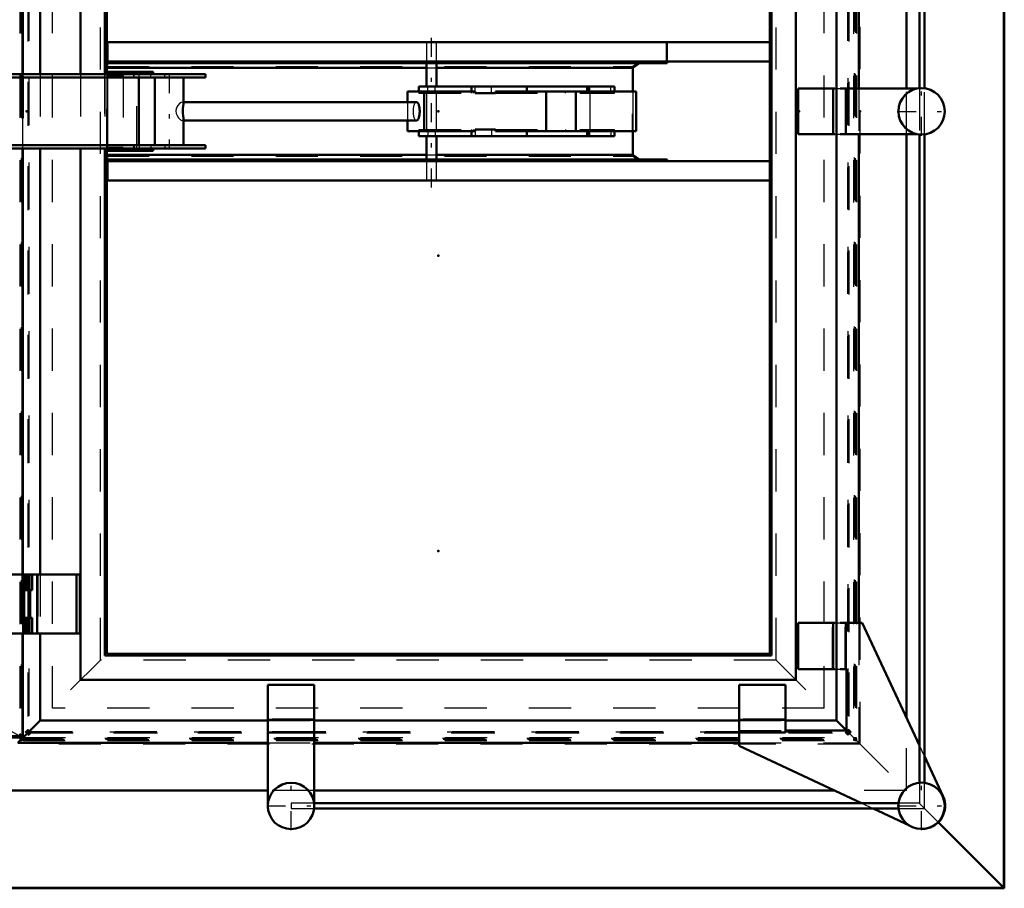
# Model space of a CAD drawing. Header units: millimetres. Extents: x 0 to 428, y 0 to 298.
# Tile 14 of 40: x 116 to 139, y 159 to 180. Entities that reach past the tile are written whole.
import ezdxf

# ---------------------------------------------------------------- set-up
doc = ezdxf.new("R2010")
doc.units = ezdxf.units.MM
doc.linetypes.add('Center', pattern=[1.5, 0.45, -0.5, 0.05, -0.5])
doc.linetypes.add('Dashed', pattern=[2, 1, -1])
for name, color, linetype, lineweight in [('am_0', 7, 'Continuous', 50), ('am_12', 3, 'Continuous', 25), ('am_3', 6, 'Dashed', 25), ('am_6', 2, 'Continuous', 35), ('am_7', 7, 'Center', 25), ('am_9', 7, 'Continuous', 50)]:
    doc.layers.add(name, color=color, linetype=linetype, lineweight=lineweight)

# ---------------------------------------------------------------- blocks, each defined once
blk = doc.blocks.new('76_FGS30010015025O110U_0_in_100150C2125Y1N4N_300Op0__1203')
at = {"layer": 'am_0'}
for p, q in [((117.7, 179.52), (133.408, 179.52)), ((117.7, 179.06), (117.7, 179.52)), ((117.702, 179.06), (117.702, 179.52)), ((117.695, 179.06), (117.693, 178.82)), ((117.7, 179.06), (117.695, 179.06)), ((117.7, 179.06), (133.408, 179.06)), ((117.7, 179.02), (117.7, 179.06)), ((130.972, 179.06), (130.972, 179.02)), ((109.358, 179.02), (109.358, 176.74)), ((109.758, 178.76), (109.758, 179.02)), ((117.693, 178.82), (117.695, 179.02)), ((117.693, 178.911), (125.269, 178.911)), ((117.695, 179.02), (130.972, 179.02)), ((125.269, 179.02), (125.269, 178.47)), ((125.509, 178.47), (125.509, 179.02)), ((125.509, 178.911), (130.164, 178.911)), ((130.315, 179.02), (130.164, 178.911)), ((130.164, 178.911), (130.164, 178.35)), ((109.62, 177), (109.62, 178.76)), ((120.026, 178.76), (109.62, 178.76)), ((109.667, 178.76), (109.667, 177)), ((109.862, 178.76), (109.862, 178.68)), ((120.026, 178.68), (109.862, 178.68)), ((110.032, 178.68), (110.032, 178.76)), ((111.381, 178.68), (111.381, 178.76)), ((114.752, 178.68), (114.752, 178.76)), ((118.784, 178.82), (117.688, 178.82)), ((118.445, 178.68), (118.445, 177.08)), ((118.784, 178.76), (118.784, 178.82)), ((118.827, 178.68), (118.827, 177.08)), ((119.507, 178.057), (119.507, 178.68)), ((120.026, 178.68), (120.026, 178.76)), ((109.861, 178.43), (109.797, 178.43)), ((109.907, 178.398), (109.861, 178.398)), ((125.089, 178.47), (125.089, 178.35)), ((125.089, 178.47), (129.722, 178.47)), ((126.333, 178.35), (126.333, 178.47)), ((127.645, 178.35), (127.645, 178.47)), ((129.078, 178.35), (129.078, 178.47)), ((129.122, 178.35), (129.122, 178.47)), ((129.722, 178.35), (129.722, 178.47)), ((109.797, 178.13), (109.861, 178.13)), ((109.861, 178.162), (109.907, 178.162)), ((124.818, 178.35), (126.423, 178.35)), ((124.818, 178.35), (124.818, 178.1)), ((125.214, 178.35), (125.214, 177.41)), ((126.423, 178.35), (126.423, 178.31)), ((126.423, 178.31), (126.901, 178.31)), ((126.901, 178.31), (126.901, 178.35)), ((126.901, 178.35), (130.24, 178.35)), ((128.107, 178.35), (128.107, 177.41)), ((128.812, 178.35), (128.812, 177.41)), ((130.24, 178.35), (130.24, 177.41)), ((125.029, 178.1), (119.507, 178.1)), ((119.507, 177.08), (119.507, 177.704)), ((119.507, 177.661), (125.029, 177.661)), ((124.818, 177.661), (124.818, 177.41)), ((109.861, 177.63), (109.797, 177.63)), ((109.907, 177.598), (109.861, 177.598)), ((126.423, 177.45), (126.901, 177.45)), ((126.423, 177.41), (126.423, 177.45)), ((126.901, 177.45), (126.901, 177.41)), ((109.797, 177.33), (109.861, 177.33)), ((109.861, 177.362), (109.907, 177.362)), ((124.818, 177.41), (126.423, 177.41)), ((125.089, 177.41), (125.089, 177.29)), ((125.089, 177.29), (129.722, 177.29)), ((125.269, 177.29), (125.269, 176.74)), ((125.509, 176.74), (125.509, 177.29)), ((126.333, 177.41), (126.333, 177.29)), ((126.901, 177.41), (130.24, 177.41)), ((127.645, 177.41), (127.645, 177.29)), ((129.078, 177.41), (129.078, 177.29)), ((129.122, 177.41), (129.122, 177.29)), ((129.722, 177.29), (129.722, 177.41)), ((130.164, 177.41), (130.164, 176.849)), ((109.62, 177), (120.026, 177)), ((109.758, 176.74), (109.758, 177)), ((109.862, 177.08), (120.026, 177.08)), ((109.862, 177.08), (109.862, 177)), ((110.032, 177.08), (110.032, 177)), ((111.381, 177.08), (111.381, 177)), ((114.752, 177.08), (114.752, 177)), ((118.784, 176.94), (118.784, 177)), ((120.026, 177.08), (120.026, 177)), ((117.688, 176.94), (118.784, 176.94)), ((117.693, 176.94), (117.695, 176.7)), ((117.695, 176.74), (117.693, 176.94)), ((117.693, 176.849), (125.269, 176.849)), ((117.695, 176.74), (130.972, 176.74)), ((117.7, 176.7), (117.7, 176.74)), ((125.509, 176.849), (130.164, 176.849)), ((130.164, 176.849), (130.315, 176.74)), ((130.972, 176.74), (130.972, 176.7)), ((117.695, 176.7), (117.7, 176.7)), ((117.7, 176.7), (133.408, 176.7)), ((117.7, 176.7), (117.7, 176.24)), ((117.702, 176.7), (117.702, 176.24)), ((117.7, 176.24), (133.408, 176.24))]:
    blk.add_line(p, q, dxfattribs=at)
for points in [[(109.619, 178.332), (109.611, 178.321), (109.601, 178.295), (109.6, 178.268), (109.608, 178.245), (109.62, 178.228)], [(119.49, 177.88), (119.494, 177.944), (119.501, 177.999), (119.507, 178.051), (119.507, 178.058)], [(125.108, 177.88), (125.107, 177.899), (125.106, 177.918), (125.105, 177.937), (125.103, 177.955), (125.1, 177.973), (125.097, 177.99), (125.093, 178.006), (125.089, 178.021), (125.084, 178.035), (125.079, 178.048), (125.074, 178.06), (125.068, 178.07), (125.062, 178.079), (125.056, 178.086), (125.049, 178.092), (125.042, 178.096), (125.035, 178.099), (125.029, 178.1)], [(119.507, 177.702), (119.506, 177.718), (119.499, 177.775), (119.492, 177.836), (119.49, 177.88)], [(125.029, 177.661), (125.035, 177.662), (125.042, 177.664), (125.049, 177.668), (125.056, 177.674), (125.062, 177.681), (125.068, 177.69), (125.074, 177.7), (125.079, 177.712), (125.084, 177.725), (125.089, 177.739), (125.093, 177.754), (125.097, 177.77), (125.1, 177.787), (125.103, 177.805), (125.105, 177.823), (125.106, 177.842), (125.107, 177.861), (125.108, 177.88)], [(109.619, 177.532), (109.611, 177.521), (109.601, 177.495), (109.6, 177.468), (109.608, 177.445), (109.62, 177.428)]]:
    blk.add_lwpolyline(points, dxfattribs=at)
for centre, major_axis, start_param, end_param in [((109.797, 178.28), (0, -0.15), 3.141593, 6.283185), ((109.861, 178.28), (0, -0.15), 2.380451, 7.044327), ((109.861, 178.28), (0, -0.118), 3.141593, 6.283185), ((109.797, 177.48), (0, -0.15), 3.141593, 6.283185), ((109.861, 177.48), (0, -0.15), 2.380451, 7.044327), ((109.861, 177.48), (0, -0.118), 3.141593, 6.283185)]:
    blk.add_ellipse(centre, major_axis=major_axis, ratio=0.812847, start_param=start_param, end_param=end_param, dxfattribs=at)
for centre in [(109.907, 178.28), (109.907, 177.48)]:
    blk.add_ellipse(centre, major_axis=(0, -0.118), ratio=0.812847, dxfattribs=at)
at = {"layer": 'am_12'}
for p, q in [((125.302, 178.35), (125.302, 178.47)), ((126.423, 178.31), (126.423, 178.47)), ((126.811, 178.31), (126.811, 178.47)), ((126.423, 177.45), (126.423, 177.29)), ((126.811, 177.45), (126.811, 177.29)), ((125.302, 177.41), (125.302, 177.29))]:
    blk.add_line(p, q, dxfattribs=at)
at = {"layer": 'am_3'}
for p, q in [((109.358, 179.36), (109.358, 179.02)), ((109.758, 179.36), (109.358, 179.36)), ((109.758, 179.02), (109.758, 179.36)), ((125.269, 179.52), (125.269, 179.06)), ((125.509, 179.06), (125.509, 179.52)), ((130.961, 179.06), (130.961, 179.52)), ((130.972, 179.52), (130.972, 179.06)), ((133.408, 179.52), (133.454, 179.52)), ((133.452, 179.06), (133.452, 179.52)), ((133.454, 179.06), (133.454, 179.52)), ((117.7, 179.06), (117.7, 179.06)), ((130.153, 178.944), (130.315, 179.06)), ((133.408, 179.06), (133.454, 179.06)), ((117.693, 178.944), (130.153, 178.944)), ((125.269, 178.911), (125.509, 178.911)), ((130.153, 176.817), (130.153, 178.944)), ((109.758, 177), (109.758, 178.76)), ((117.633, 178.82), (117.633, 176.94)), ((117.688, 178.82), (117.633, 178.82)), ((117.644, 178.82), (117.644, 176.94)), ((117.693, 178.82), (117.693, 176.94)), ((117.693, 176.94), (117.693, 178.82)), ((117.703, 178.73), (117.703, 178.76)), ((117.703, 178.73), (118.074, 178.73)), ((117.704, 178.73), (117.704, 177.03)), ((117.714, 177), (117.714, 178.76)), ((118.073, 178.73), (118.073, 177.03)), ((118.074, 178.73), (118.074, 177.03)), ((118.324, 178.76), (118.324, 178.68)), ((118.336, 178.68), (118.336, 178.76)), ((118.399, 177), (118.399, 178.76)), ((118.457, 178.68), (118.457, 178.76)), ((118.732, 178.68), (118.732, 178.76)), ((118.773, 178.76), (118.773, 178.82)), ((119.064, 178.68), (119.064, 178.76)), ((109.75, 178.36), (109.674, 178.36)), ((125.476, 178.31), (125.476, 178.47)), ((129.638, 178.31), (129.638, 178.47)), ((129.717, 178.31), (129.717, 178.47)), ((109.674, 178.2), (109.75, 178.2)), ((125.089, 178.35), (125.089, 178.31)), ((125.089, 178.31), (126.423, 178.31)), ((125.269, 178.31), (125.269, 177.45)), ((125.302, 178.31), (125.302, 178.35)), ((125.509, 177.45), (125.509, 178.31)), ((126.333, 178.31), (126.333, 178.35)), ((126.38, 178.31), (126.38, 178.35)), ((126.901, 178.31), (129.722, 178.31)), ((127.389, 178.35), (127.389, 178.31)), ((127.645, 178.31), (127.645, 178.35)), ((128.564, 178.31), (128.564, 178.35)), ((129.139, 178.31), (129.139, 177.45)), ((129.489, 178.35), (129.489, 178.31)), ((129.722, 178.31), (129.722, 178.35)), ((130.164, 178.35), (130.164, 177.41)), ((119.507, 178.1), (119.482, 178.1)), ((124.818, 178.1), (124.818, 177.661)), ((119.481, 177.661), (119.507, 177.661)), ((109.75, 177.56), (109.674, 177.56)), ((125.089, 177.45), (125.089, 177.41)), ((125.089, 177.45), (126.423, 177.45)), ((125.302, 177.45), (125.302, 177.41)), ((125.476, 177.45), (125.476, 177.29)), ((126.333, 177.45), (126.333, 177.41)), ((126.38, 177.45), (126.38, 177.41)), ((126.901, 177.45), (129.722, 177.45)), ((127.389, 177.41), (127.389, 177.45)), ((127.645, 177.45), (127.645, 177.41)), ((128.564, 177.45), (128.564, 177.41)), ((129.489, 177.41), (129.489, 177.45)), ((129.638, 177.45), (129.638, 177.29)), ((129.717, 177.45), (129.717, 177.29)), ((129.722, 177.41), (129.722, 177.45)), ((109.674, 177.4), (109.75, 177.4)), ((117.703, 177), (117.703, 177.03)), ((117.703, 177.03), (118.074, 177.03)), ((118.324, 177.08), (118.324, 177)), ((118.336, 177.08), (118.336, 177)), ((118.457, 177.08), (118.457, 177)), ((118.732, 177.08), (118.732, 177)), ((118.773, 176.94), (118.773, 177)), ((119.064, 177.08), (119.064, 177)), ((109.358, 176.74), (109.358, 176.4)), ((109.758, 176.4), (109.758, 176.74)), ((117.633, 176.94), (117.688, 176.94)), ((117.693, 176.817), (130.153, 176.817)), ((125.269, 176.849), (125.509, 176.849)), ((130.315, 176.7), (130.153, 176.817)), ((117.7, 176.7), (117.7, 176.7)), ((125.269, 176.7), (125.269, 176.24)), ((125.509, 176.24), (125.509, 176.7)), ((133.408, 176.7), (133.454, 176.7)), ((133.452, 176.24), (133.452, 176.7)), ((133.454, 176.7), (133.454, 176.24)), ((109.758, 176.4), (109.358, 176.4)), ((133.408, 176.24), (133.454, 176.24))]:
    blk.add_line(p, q, dxfattribs=at)
for points in [[(109.674, 178.36), (109.669, 178.36), (109.648, 178.354), (109.628, 178.341), (109.619, 178.332)], [(109.73, 178.28), (109.727, 178.305), (109.72, 178.328), (109.708, 178.346), (109.69, 178.358), (109.674, 178.36)], [(109.62, 178.228), (109.623, 178.224), (109.644, 178.208), (109.667, 178.201), (109.674, 178.2)], [(109.674, 178.2), (109.688, 178.202), (109.704, 178.211), (109.718, 178.227), (109.726, 178.25), (109.729, 178.275), (109.73, 178.28)], [(119.482, 178.1), (119.48, 178.1), (119.45, 178.089), (119.415, 178.062), (119.374, 178.016), (119.337, 177.947), (119.325, 177.889), (119.332, 177.83), (119.353, 177.778), (119.389, 177.725), (119.436, 177.681), (119.47, 177.663), (119.482, 177.661)], [(119.507, 178.058), (119.501, 178.089), (119.482, 178.1)], [(125.029, 178.1), (125.022, 178.099), (125.015, 178.096), (125.008, 178.092), (125.002, 178.086), (124.995, 178.079), (124.989, 178.07), (124.983, 178.06), (124.978, 178.048), (124.973, 178.035), (124.968, 178.021), (124.964, 178.006), (124.96, 177.99), (124.957, 177.973), (124.954, 177.955), (124.952, 177.937), (124.951, 177.918), (124.95, 177.899), (124.95, 177.88), (124.95, 177.861), (124.951, 177.842), (124.952, 177.823), (124.954, 177.805), (124.957, 177.787), (124.96, 177.77), (124.964, 177.754), (124.968, 177.739), (124.973, 177.725), (124.978, 177.712), (124.983, 177.7), (124.989, 177.69), (124.995, 177.681), (125.002, 177.674), (125.008, 177.668), (125.015, 177.664), (125.022, 177.662), (125.029, 177.661)], [(119.482, 177.661), (119.494, 177.664), (119.505, 177.682), (119.507, 177.702)], [(109.674, 177.56), (109.669, 177.56), (109.648, 177.554), (109.628, 177.541), (109.619, 177.532)], [(109.62, 177.428), (109.623, 177.424), (109.644, 177.408), (109.667, 177.401), (109.674, 177.4)], [(109.73, 177.48), (109.727, 177.505), (109.72, 177.528), (109.708, 177.546), (109.69, 177.558), (109.674, 177.56)], [(109.674, 177.4), (109.688, 177.402), (109.704, 177.411), (109.718, 177.427), (109.726, 177.45), (109.729, 177.475), (109.73, 177.48)]]:
    blk.add_lwpolyline(points, dxfattribs=at)
for centre in [(109.75, 178.28), (109.75, 177.48)]:
    blk.add_ellipse(centre, major_axis=(0, -0.08), ratio=0.812847, dxfattribs=at)
for centre, major_axis, start_param, end_param in [((109.797, 178.28), (0, -0.15), 0, 3.141593), ((109.861, 178.28), (0, -0.118), 0, 3.141593), ((109.861, 178.28), (0, -0.15), 0.761142, 2.380451), ((109.797, 177.48), (0, -0.15), 0, 3.141593), ((109.861, 177.48), (0, -0.118), 0, 3.141593), ((109.861, 177.48), (0, -0.15), 0.761142, 2.380451)]:
    blk.add_ellipse(centre, major_axis=major_axis, ratio=0.812847, start_param=start_param, end_param=end_param, dxfattribs=at)
at = {"layer": 'am_7'}
for p, q in [((125.389, 176.076), (125.389, 179.684)), ((109.558, 179.508), (109.558, 176.252)), ((119.167, 178.76), (119.167, 177))]:
    blk.add_line(p, q, dxfattribs=at)
at = {"layer": 'am_6'}
for tag, p, flags in [('NB', (138.454, 179.684), 8), ('NN', (138.454, 179.184), 8), ('NT', (138.454, 178.684), 8), ('NBSYN', (138.454, 178.184), 8), ('LINA', (138.454, 177.684), 8), ('CATALOG', (138.454, 177.184), 8), ('IDNR', (138.454, 176.684), 8), ('PN', (138.454, 176.184), 8), ('LODLEVEL', (138.454, 175.684), 8), ('L', (138.454, 175.184), 8), ('W', (138.454, 174.684), 8), ('DP', (138.454, 174.184), 8), ('OP', (138.454, 173.684), 8), ('OC', (138.454, 173.184), 8), ('BA', (138.454, 172.684), 8), ('ExcludeFromBOM', (138.454, 171.684), 8), ('PSOL_0', (138.454, 171.184), 9), ('PSOL_1', (138.454, 170.684), 9), ('PSOL_2', (138.454, 170.184), 9), ('PSOL_3', (138.454, 169.684), 9)]:
    blk.add_attdef(tag, p, '', height=0.5, dxfattribs=dict(at, flags=flags))
blk = doc.blocks.new('79_FGS300100150133U_0_in_100150C2125Y1N4N_300Op0__1203')
at = {"layer": 'am_0'}
for p, q in [((134.078, 178.42), (134.951, 178.42)), ((134.078, 178.42), (134.078, 177.34)), ((134.911, 178.42), (134.911, 177.34)), ((135.074, 178.42), (136.903, 178.42)), ((135.211, 178.42), (135.211, 177.34)), ((134.078, 177.34), (134.951, 177.34)), ((135.074, 177.34), (136.903, 177.34))]:
    blk.add_line(p, q, dxfattribs=at)
blk.add_circle((137.007, 177.88), 0.55, dxfattribs=at)
at = {"layer": 'am_3'}
for p, q in [((134.895, 178.42), (134.895, 177.34)), ((134.951, 178.42), (135.074, 178.42)), ((135.195, 178.42), (135.195, 177.34)), ((134.951, 177.34), (135.074, 177.34))]:
    blk.add_line(p, q, dxfattribs=at)
at = {"layer": 'am_7'}
for p, q in [((137.007, 177.303), (137.007, 178.458)), ((136.43, 177.88), (137.585, 177.88))]:
    blk.add_line(p, q, dxfattribs=at)
at = {"layer": 'am_6'}
for tag, p, flags in [('NB', (142.585, 178.458), 8), ('NN', (142.585, 177.958), 8), ('NT', (142.585, 177.458), 8), ('NBSYN', (142.585, 176.958), 8), ('LINA', (142.585, 176.458), 8), ('CATALOG', (142.585, 175.958), 8), ('IDNR', (142.585, 175.458), 8), ('PN', (142.585, 174.958), 8), ('LODLEVEL', (142.585, 174.458), 8), ('L', (142.585, 173.958), 8), ('W', (142.585, 173.458), 8), ('PPATH', (142.585, 172.958), 8), ('ExcludeFromBOM', (142.585, 171.958), 8), ('PSOL_0', (142.585, 171.458), 9), ('PSOL_1', (142.585, 170.958), 9), ('PSOL_2', (142.585, 170.458), 9)]:
    blk.add_attdef(tag, p, '', height=0.5, dxfattribs=dict(at, flags=flags))
blk = doc.blocks.new('80_FGS300100150132U_0_in_100150C2125Y1N4N_300Op0__1203')
at = {"layer": 'am_0'}
for p, q in [((134.078, 165.754), (134.951, 165.754)), ((134.078, 164.654), (134.078, 165.754)), ((134.911, 164.654), (134.911, 165.754)), ((135.598, 165.754), (135.074, 165.754)), ((135.211, 164.654), (135.211, 165.754)), ((136.955, 162.847), (135.598, 165.754)), ((134.078, 164.654), (134.951, 164.654)), ((135.074, 164.654), (135.228, 164.654)), ((135.228, 164.654), (135.228, 163.204)), ((132.678, 164.286), (132.678, 162.834)), ((133.778, 164.286), (132.678, 164.286)), ((133.778, 164.286), (133.778, 163.153)), ((133.778, 163.453), (132.678, 163.453)), ((135.228, 163.204), (133.778, 163.204)), ((133.778, 163.153), (132.678, 163.153)), ((132.678, 162.834), (135.585, 161.477)), ((137.513, 161.65), (137.075, 162.59)), ((135.859, 161.35), (136.722, 160.947))]:
    blk.add_line(p, q, dxfattribs=at)
blk.add_circle((137.007, 161.417), 0.55, dxfattribs=at)
blk.add_arc((137.015, 161.417), 0.55, 269.6041, 25.0112, dxfattribs=at)
at = {"layer": 'am_3'}
for p, q in [((134.895, 164.654), (134.895, 165.754)), ((134.951, 165.754), (135.074, 165.754)), ((135.195, 164.654), (135.195, 165.754)), ((134.951, 164.654), (135.074, 164.654)), ((133.778, 163.47), (132.678, 163.47)), ((132.678, 163.204), (133.778, 163.204)), ((137.075, 162.59), (136.955, 162.847)), ((135.585, 161.477), (135.859, 161.35))]:
    blk.add_line(p, q, dxfattribs=at)
at = {"layer": 'am_7'}
for p, q in [((137.007, 160.84), (137.007, 161.995)), ((136.43, 161.417), (137.585, 161.417))]:
    blk.add_line(p, q, dxfattribs=at)
at = {"layer": 'am_6'}
for tag, p, flags in [('NB', (142.585, 165.754), 8), ('NN', (142.585, 165.254), 8), ('NT', (142.585, 164.754), 8), ('NBSYN', (142.585, 164.254), 8), ('LINA', (142.585, 163.754), 8), ('CATALOG', (142.585, 163.254), 8), ('IDNR', (142.585, 162.754), 8), ('PN', (142.585, 162.254), 8), ('LODLEVEL', (142.585, 161.754), 8), ('L', (142.585, 161.254), 8), ('W', (142.585, 160.754), 8), ('PPATH', (142.585, 160.254), 8), ('ExcludeFromBOM', (142.585, 159.254), 8), ('PSOL_0', (142.585, 158.754), 9), ('PSOL_1', (142.585, 158.254), 9), ('PSOL_2', (142.585, 157.754), 9)]:
    blk.add_attdef(tag, p, '', height=0.5, dxfattribs=dict(at, flags=flags))
blk = doc.blocks.new('81_FGS300100150131U_0_in_100150C2125Y1N4N_300Op0__1203')
at = {"layer": 'am_0'}
for p, q in [((121.507, 164.286), (121.507, 161.35)), ((122.607, 164.286), (121.507, 164.286)), ((122.607, 164.286), (122.607, 161.477)), ((122.607, 163.453), (121.507, 163.453)), ((122.607, 163.153), (121.507, 163.153)), ((121.51, 161.35), (121.507, 161.35))]:
    blk.add_line(p, q, dxfattribs=at)
blk.add_circle((122.057, 161.413), 0.55, dxfattribs=at)
at = {"layer": 'am_3'}
for p, q in [((122.607, 163.47), (121.507, 163.47)), ((122.607, 163.17), (121.507, 163.17)), ((122.607, 161.477), (122.607, 161.35))]:
    blk.add_line(p, q, dxfattribs=at)
at = {"layer": 'am_7'}
for p, q in [((122.057, 160.836), (122.057, 161.991)), ((121.479, 161.413), (122.634, 161.413))]:
    blk.add_line(p, q, dxfattribs=at)
at = {"layer": 'am_6'}
for tag, p, flags in [('NB', (127.634, 164.286), 8), ('NN', (127.634, 163.786), 8), ('NT', (127.634, 163.286), 8), ('NBSYN', (127.634, 162.786), 8), ('LINA', (127.634, 162.286), 8), ('CATALOG', (127.634, 161.786), 8), ('IDNR', (127.634, 161.286), 8), ('PN', (127.634, 160.786), 8), ('LODLEVEL', (127.634, 160.286), 8), ('L', (127.634, 159.786), 8), ('W', (127.634, 159.286), 8), ('PPATH', (127.634, 158.786), 8), ('ExcludeFromBOM', (127.634, 157.786), 8), ('PSOL_0', (127.634, 157.286), 9), ('PSOL_1', (127.634, 156.786), 9), ('PSOL_2', (127.634, 156.286), 9)]:
    blk.add_attdef(tag, p, '', height=0.5, dxfattribs=dict(at, flags=flags))
blk = doc.blocks.new('82_Flat_Glass_Skylight_300100150_13_0_in_100150C2125Y1N4N_300Op0__1203')
at = {"layer": 'am_0'}
for p, q in [((136.955, 193.796), (136.955, 178.428)), ((137.075, 178.426), (137.075, 193.796)), ((136.955, 177.333), (136.955, 161.965)), ((137.075, 161.963), (137.075, 177.334)), ((136.46, 161.477), (122.603, 161.477)), ((122.603, 161.35), (136.461, 161.35))]:
    blk.add_line(p, q, dxfattribs=at)
at = {"layer": 'am_3'}
for p, q in [((136.955, 178.428), (136.955, 177.333)), ((137.075, 177.334), (137.075, 178.426)), ((136.955, 161.965), (136.955, 161.477)), ((137.075, 161.35), (137.075, 161.963)), ((122.603, 161.477), (122.057, 161.477)), ((122.057, 161.477), (122.057, 161.35)), ((122.057, 161.35), (122.603, 161.35)), ((136.955, 161.477), (136.46, 161.477)), ((136.461, 161.35), (137.075, 161.35))]:
    blk.add_line(p, q, dxfattribs=at)
at = {"layer": 'am_6'}
for tag, p, flags in [('NB', (142.075, 194.411), 8), ('NN', (142.075, 193.911), 8), ('NT', (142.075, 193.411), 8), ('NBSYN', (142.075, 192.911), 8), ('LINA', (142.075, 192.411), 8), ('CATALOG', (142.075, 191.911), 8), ('IDNR', (142.075, 191.411), 8), ('PN', (142.075, 190.911), 8), ('LODLEVEL', (142.075, 190.411), 8), ('L', (142.075, 189.911), 8), ('W', (142.075, 189.411), 8), ('PPATH', (142.075, 188.911), 8), ('ExcludeFromBOM', (142.075, 187.911), 8), ('PSOL_0', (142.075, 187.411), 9), ('PSOL_1', (142.075, 186.911), 9), ('PSOL_2', (142.075, 186.411), 9)]:
    blk.add_attdef(tag, p, '', height=0.5, dxfattribs=dict(at, flags=flags))
blk = doc.blocks.new('88_FGS30010015025O33U_0_in_100150C2125Y1N4N_300Op0__1203')
at = {"layer": 'am_0'}
for p, q in [((115.695, 178.76), (115.695, 188.86)), ((115.695, 166.9), (115.695, 177)), ((115.034, 166.9), (115.858, 166.9)), ((115.718, 166.9), (115.718, 166.53)), ((115.858, 166.58), (115.858, 166.9)), ((115.729, 166.58), (115.858, 166.58)), ((115.729, 166.58), (115.729, 166.53)), ((115.718, 165.87), (115.718, 165.5)), ((115.729, 165.87), (115.729, 165.82)), ((115.729, 165.82), (115.858, 165.82)), ((115.858, 165.5), (115.858, 165.82)), ((115.034, 165.5), (115.858, 165.5)), ((115.695, 163.046), (115.695, 165.5)), ((104.391, 163.035), (115.684, 163.035)), ((115.677, 163.075), (115.616, 163.126))]:
    blk.add_line(p, q, dxfattribs=at)
for points in [[(115.695, 163.046), (115.695, 163.048), (115.695, 163.05), (115.694, 163.052), (115.693, 163.054), (115.693, 163.056), (115.692, 163.058), (115.69, 163.06), (115.689, 163.062), (115.688, 163.064), (115.686, 163.067), (115.684, 163.069), (115.682, 163.071), (115.681, 163.073), (115.679, 163.074), (115.677, 163.075)], [(115.684, 163.035), (115.686, 163.035), (115.688, 163.036), (115.689, 163.036), (115.69, 163.037), (115.692, 163.037), (115.693, 163.038), (115.693, 163.04), (115.694, 163.041), (115.695, 163.042), (115.695, 163.044), (115.695, 163.046)]]:
    blk.add_lwpolyline(points, dxfattribs=at)
at = {"layer": 'am_12'}
for p, q in [((115.677, 188.86), (115.677, 178.76)), ((115.677, 177), (115.677, 166.9)), ((115.677, 165.5), (115.677, 163.075)), ((115.677, 163.075), (104.43, 163.075))]:
    blk.add_line(p, q, dxfattribs=at)
at = {"layer": 'am_3'}
for p, q in [((115.67, 192.721), (115.67, 163.04)), ((115.677, 178.76), (115.677, 177)), ((115.695, 177), (115.695, 178.76)), ((115.677, 166.9), (115.677, 165.5)), ((115.695, 165.5), (115.695, 166.9)), ((115.72, 166.9), (115.72, 165.5)), ((115.758, 166.9), (115.758, 166.58)), ((115.759, 166.9), (115.759, 166.58)), ((115.784, 166.9), (115.784, 166.58)), ((115.786, 166.9), (115.786, 166.58)), ((115.818, 166.58), (115.818, 166.9)), ((115.718, 166.53), (115.718, 165.87)), ((115.72, 165.82), (115.72, 166.58)), ((115.72, 166.58), (115.729, 166.58)), ((115.723, 166.58), (115.723, 165.82)), ((115.724, 165.82), (115.724, 166.58)), ((115.729, 166.53), (115.729, 165.87)), ((115.72, 165.82), (115.729, 165.82)), ((115.758, 165.82), (115.758, 165.5)), ((115.759, 165.82), (115.759, 165.5)), ((115.784, 165.82), (115.784, 165.5)), ((115.786, 165.82), (115.786, 165.5)), ((115.818, 165.5), (115.818, 165.82)), ((115.67, 163.04), (114.613, 163.64)), ((115.67, 163.04), (104.381, 163.04))]:
    blk.add_line(p, q, dxfattribs=at)
blk.add_lwpolyline([(115.67, 163.04), (115.672, 163.038), (115.674, 163.037), (115.677, 163.037), (115.679, 163.036), (115.681, 163.035), (115.683, 163.035), (115.684, 163.035)], dxfattribs=at)
at = {"layer": 'am_6'}
for tag, p, flags in [('NB', (120.858, 192.725), 8), ('NN', (120.858, 192.225), 8), ('NT', (120.858, 191.725), 8), ('NBSYN', (120.858, 191.225), 8), ('LINA', (120.858, 190.725), 8), ('CATALOG', (120.858, 190.225), 8), ('IDNR', (120.858, 189.725), 8), ('PN', (120.858, 189.225), 8), ('LODLEVEL', (120.858, 188.725), 8), ('L', (120.858, 188.225), 8), ('W', (120.858, 187.725), 8), ('DP', (120.858, 187.225), 8), ('OP', (120.858, 186.725), 8), ('OC', (120.858, 186.225), 8), ('ExcludeFromBOM', (120.858, 185.225), 8), ('PSOL_0', (120.858, 184.725), 9), ('PSOL_1', (120.858, 184.225), 9), ('PSOL_2', (120.858, 183.725), 9)]:
    blk.add_attdef(tag, p, '', height=0.5, dxfattribs=dict(at, flags=flags))
blk = doc.blocks.new('89_FGS300100150223U_0_in_100150C2125Y1N4N_300Op0__1203')
at = {"layer": 'am_0'}
for p, q in [((134.988, 192.32), (134.988, 163.44)), ((117.068, 191.36), (117.068, 178.76)), ((134.028, 191.36), (134.028, 164.4)), ((117.644, 190.784), (117.644, 178.76)), ((117.688, 190.74), (117.688, 178.76)), ((133.408, 190.74), (133.408, 165.02)), ((133.452, 190.784), (133.452, 164.976)), ((135.516, 190.006), (135.516, 178.42)), ((116.108, 188.86), (116.108, 178.76)), ((135.516, 177.34), (135.516, 165.754)), ((116.108, 177), (116.108, 166.9)), ((117.068, 177), (117.068, 164.4)), ((117.644, 177), (117.644, 164.976)), ((117.688, 177), (117.688, 165.02)), ((115.858, 166.9), (117.048, 166.9)), ((115.92, 166.9), (115.92, 166.53)), ((116.038, 166.9), (116.038, 165.5)), ((116.968, 166.9), (116.968, 165.5)), ((117.046, 166.9), (117.046, 165.5)), ((117.048, 166.9), (117.048, 165.5)), ((115.92, 166.53), (115.698, 166.53)), ((115.698, 166.53), (115.698, 165.87)), ((115.856, 166.58), (115.856, 166.53)), ((115.869, 166.53), (115.869, 165.87)), ((115.698, 165.87), (115.92, 165.87)), ((115.856, 165.87), (115.856, 165.82)), ((115.92, 165.87), (115.92, 165.5)), ((115.858, 165.5), (117.048, 165.5)), ((116.108, 165.5), (116.108, 163.44)), ((117.644, 164.976), (133.452, 164.976)), ((117.688, 165.02), (133.408, 165.02)), ((117.068, 164.4), (134.028, 164.4)), ((115.58, 162.912), (116.108, 163.44)), ((116.108, 163.44), (121.507, 163.44)), ((122.607, 163.44), (132.678, 163.44)), ((133.778, 163.44), (134.988, 163.44)), ((134.988, 163.44), (135.224, 163.204)), ((115.58, 162.912), (121.507, 162.912)), ((122.607, 162.912), (132.678, 162.912))]:
    blk.add_line(p, q, dxfattribs=at)
at = {"layer": 'am_3'}
for p, q in [((115.63, 192.726), (115.63, 163.034)), ((115.658, 192.74), (115.658, 163.021)), ((115.661, 192.767), (115.661, 162.994)), ((115.687, 192.783), (115.687, 162.977)), ((115.707, 192.721), (115.707, 163.039)), ((115.838, 192.669), (115.838, 163.092)), ((135.258, 192.669), (135.258, 163.092)), ((135.389, 192.721), (135.389, 163.039)), ((135.409, 192.783), (135.409, 162.977)), ((135.435, 192.767), (135.435, 162.994)), ((135.438, 192.74), (135.438, 163.021)), ((135.466, 192.726), (135.466, 163.034)), ((115.813, 192.579), (115.813, 163.182)), ((115.814, 192.536), (115.814, 163.224)), ((115.842, 192.55), (115.842, 163.21)), ((135.254, 192.55), (135.254, 163.21)), ((135.282, 192.536), (135.282, 163.224)), ((135.283, 192.579), (135.283, 163.182)), ((116.108, 178.76), (116.108, 177)), ((117.068, 178.76), (117.068, 177)), ((117.644, 178.76), (117.644, 177)), ((117.688, 178.76), (117.688, 177)), ((135.516, 178.42), (135.516, 177.34)), ((115.856, 166.9), (115.856, 166.58)), ((116.057, 166.9), (116.057, 165.5)), ((116.108, 166.9), (116.108, 165.5)), ((115.738, 166.53), (115.738, 165.87)), ((115.827, 166.53), (115.827, 165.87)), ((115.829, 166.53), (115.829, 165.87)), ((115.859, 166.53), (115.859, 165.87)), ((115.856, 165.82), (115.856, 165.5)), ((135.516, 165.754), (135.516, 162.912)), ((121.507, 163.44), (122.607, 163.44)), ((132.678, 163.44), (133.778, 163.44)), ((115.759, 163.17), (115.814, 163.224)), ((115.842, 163.21), (115.813, 163.182)), ((115.813, 163.182), (115.838, 163.17)), ((115.814, 163.224), (115.842, 163.21)), ((135.224, 163.204), (135.516, 162.912)), ((135.282, 163.224), (135.254, 163.21)), ((135.254, 163.21), (135.283, 163.182)), ((135.283, 163.182), (135.258, 163.17)), ((135.337, 163.17), (135.282, 163.224)), ((115.63, 163.034), (115.635, 163.039)), ((115.658, 163.021), (115.63, 163.034)), ((115.645, 163.019), (115.63, 163.004)), ((115.63, 163.004), (115.63, 162.962)), ((115.63, 163.004), (115.658, 162.99)), ((115.63, 162.962), (115.672, 162.962)), ((115.635, 163.039), (115.645, 163.019)), ((115.635, 163.039), (115.677, 163.039)), ((115.645, 163.019), (135.451, 163.019)), ((115.677, 163.039), (115.658, 163.021)), ((115.672, 162.962), (115.658, 162.99)), ((115.661, 162.994), (135.435, 162.994)), ((115.687, 162.977), (115.672, 162.962)), ((115.687, 163.019), (115.677, 163.039)), ((115.687, 163.019), (115.707, 163.009)), ((115.707, 162.967), (115.687, 162.977)), ((115.707, 163.009), (115.689, 162.99)), ((115.689, 162.99), (115.702, 162.962)), ((115.689, 162.99), (135.407, 162.99)), ((115.702, 162.962), (115.707, 162.967)), ((115.702, 162.962), (135.394, 162.962)), ((115.707, 163.039), (135.389, 163.039)), ((115.707, 163.009), (115.707, 162.967)), ((115.771, 163.145), (115.759, 163.17)), ((115.759, 163.17), (135.337, 163.17)), ((115.8, 163.174), (115.771, 163.145)), ((115.771, 163.145), (115.813, 163.145)), ((115.8, 163.174), (115.842, 163.174)), ((115.814, 163.146), (115.8, 163.174)), ((115.813, 163.145), (115.813, 163.104)), ((115.842, 163.132), (115.813, 163.104)), ((115.813, 163.104), (115.838, 163.092)), ((115.814, 163.146), (115.842, 163.132)), ((115.85, 163.145), (115.838, 163.17)), ((115.838, 163.092), (115.892, 163.146)), ((115.842, 163.174), (115.842, 163.132)), ((115.878, 163.174), (115.85, 163.145)), ((115.85, 163.145), (135.246, 163.145)), ((115.878, 163.174), (135.218, 163.174)), ((115.892, 163.146), (115.878, 163.174)), ((115.892, 163.146), (135.204, 163.146)), ((135.204, 163.146), (135.218, 163.174)), ((135.258, 163.092), (135.204, 163.146)), ((135.218, 163.174), (135.246, 163.145)), ((135.246, 163.145), (135.258, 163.17)), ((135.254, 163.174), (135.296, 163.174)), ((135.254, 163.174), (135.254, 163.132)), ((135.282, 163.146), (135.254, 163.132)), ((135.254, 163.132), (135.283, 163.104)), ((135.283, 163.104), (135.258, 163.092)), ((135.282, 163.146), (135.296, 163.174)), ((135.283, 163.145), (135.324, 163.145)), ((135.283, 163.145), (135.283, 163.104)), ((135.296, 163.174), (135.324, 163.145)), ((135.324, 163.145), (135.337, 163.17)), ((135.409, 163.019), (135.389, 163.009)), ((135.389, 163.009), (135.389, 162.967)), ((135.389, 163.009), (135.407, 162.99)), ((135.389, 162.967), (135.409, 162.977)), ((135.394, 162.962), (135.389, 162.967)), ((135.407, 162.99), (135.394, 162.962)), ((135.409, 163.019), (135.419, 163.039)), ((135.409, 162.977), (135.424, 162.962)), ((135.419, 163.039), (135.461, 163.039)), ((135.419, 163.039), (135.438, 163.021)), ((135.424, 162.962), (135.438, 162.99)), ((135.424, 162.962), (135.466, 162.962)), ((135.438, 163.021), (135.466, 163.034)), ((135.466, 163.004), (135.438, 162.99)), ((135.461, 163.039), (135.451, 163.019)), ((135.451, 163.019), (135.466, 163.004)), ((135.466, 163.034), (135.461, 163.039)), ((135.466, 163.004), (135.466, 162.962)), ((121.507, 162.912), (122.607, 162.912)), ((132.678, 162.912), (135.516, 162.912))]:
    blk.add_line(p, q, dxfattribs=at)
at = {"layer": 'am_6'}
for tag, p, flags in [('NB', (140.516, 192.848), 8), ('NN', (140.516, 192.348), 8), ('NT', (140.516, 191.848), 8), ('NBSYN', (140.516, 191.348), 8), ('LINA', (140.516, 190.848), 8), ('CATALOG', (140.516, 190.348), 8), ('IDNR', (140.516, 189.848), 8), ('PN', (140.516, 189.348), 8), ('LODLEVEL', (140.516, 188.848), 8), ('L', (140.516, 188.348), 8), ('W', (140.516, 187.848), 8), ('DP', (140.516, 187.348), 8), ('ExcludeFromBOM', (140.516, 186.348), 8), ('PSOL_0', (140.516, 185.848), 9), ('PSOL_1', (140.516, 185.348), 9), ('PSOL_2', (140.516, 184.848), 9)]:
    blk.add_attdef(tag, p, '', height=0.5, dxfattribs=dict(at, flags=flags))
blk = doc.blocks.new('90_FGS30010015025101U_0_in_100150C2125Y1N4N_300Op0__1203')
at = {"layer": 'am_0'}
for p, q in [((138.968, 159.46), (138.968, 196.3)), ((136.649, 178.42), (136.649, 192.218)), ((136.649, 163.503), (136.649, 177.34)), ((121.507, 161.779), (114.447, 161.779)), ((134.938, 161.779), (122.607, 161.779)), ((138.968, 159.46), (137.402, 161.026)), ((112.128, 159.46), (138.968, 159.46))]:
    blk.add_line(p, q, dxfattribs=at)
at = {"layer": 'am_12'}
for q in [(138.95, 196.282), (112.146, 159.478)]:
    blk.add_line((138.95, 159.478), q, dxfattribs=at)
at = {"layer": 'am_3'}
for p, q in [((138.948, 159.48), (138.948, 196.28)), ((135.548, 162.88), (135.548, 192.88)), ((116.398, 163.73), (116.398, 192.03)), ((134.698, 163.73), (134.698, 192.03)), ((117.537, 164.87), (117.537, 190.891)), ((133.559, 164.87), (133.559, 190.891)), ((136.649, 177.34), (136.649, 178.42)), ((117.537, 164.87), (116.108, 163.44)), ((133.559, 164.87), (117.537, 164.87)), ((133.559, 164.87), (134.988, 163.44)), ((134.698, 163.73), (116.398, 163.73)), ((136.649, 161.779), (136.649, 163.503)), ((135.548, 162.88), (115.548, 162.88)), ((135.516, 162.912), (137.402, 161.026)), ((122.607, 161.779), (121.507, 161.779)), ((136.649, 161.779), (134.938, 161.779)), ((138.948, 159.48), (112.148, 159.48))]:
    blk.add_line(p, q, dxfattribs=at)
at = {"layer": 'am_6'}
for tag, p, flags in [('NB', (143.968, 196.3), 8), ('NN', (143.968, 195.8), 8), ('NT', (143.968, 195.3), 8), ('NBSYN', (143.968, 194.8), 8), ('LINA', (143.968, 194.3), 8), ('CATALOG', (143.968, 193.8), 8), ('IDNR', (143.968, 193.3), 8), ('PN', (143.968, 192.8), 8), ('LODLEVEL', (143.968, 192.3), 8), ('L', (143.968, 191.8), 8), ('W', (143.968, 191.3), 8), ('DP', (143.968, 190.8), 8), ('OP', (143.968, 190.3), 8), ('BA', (143.968, 189.8), 8), ('RT', (143.968, 189.3), 8), ('ExcludeFromBOM', (143.968, 188.3), 8), ('PSOL_0', (143.968, 187.8), 9), ('PSOL_1', (143.968, 187.3), 9), ('PSOL_2', (143.968, 186.8), 9)]:
    blk.add_attdef(tag, p, '', height=0.5, dxfattribs=dict(at, flags=flags))

msp = doc.modelspace()

# ---------------------------------------------------------------- linework, layer by layer
at = {"layer": 'am_9'}
for p in [(115.788, 177.88), (115.788, 177.88), (125.548, 177.88), (125.548, 177.88), (125.548, 177.88), (125.548, 177.88), (125.548, 177.88), (125.548, 177.88), (125.548, 177.88), (125.548, 177.88), (125.548, 177.88), (125.548, 177.88), (125.548, 177.88), (125.548, 177.88), (125.548, 177.88), (125.548, 177.88), (125.548, 177.88), (134.104, 177.88), (135.548, 177.88), (125.548, 174.46), (125.548, 167.46)]:
    msp.add_point(p, dxfattribs=at)

# ---------------------------------------------------------------- block references
for name in ['90_FGS30010015025101U_0_in_100150C2125Y1N4N_300Op0__1203', '82_Flat_Glass_Skylight_300100150_13_0_in_100150C2125Y1N4N_300Op0__1203', '89_FGS300100150223U_0_in_100150C2125Y1N4N_300Op0__1203', '88_FGS30010015025O33U_0_in_100150C2125Y1N4N_300Op0__1203', '76_FGS30010015025O110U_0_in_100150C2125Y1N4N_300Op0__1203', '79_FGS300100150133U_0_in_100150C2125Y1N4N_300Op0__1203', '80_FGS300100150132U_0_in_100150C2125Y1N4N_300Op0__1203', '81_FGS300100150131U_0_in_100150C2125Y1N4N_300Op0__1203']:
    msp.add_blockref(name, (0, 0))

doc.saveas('drawing.dxf')
